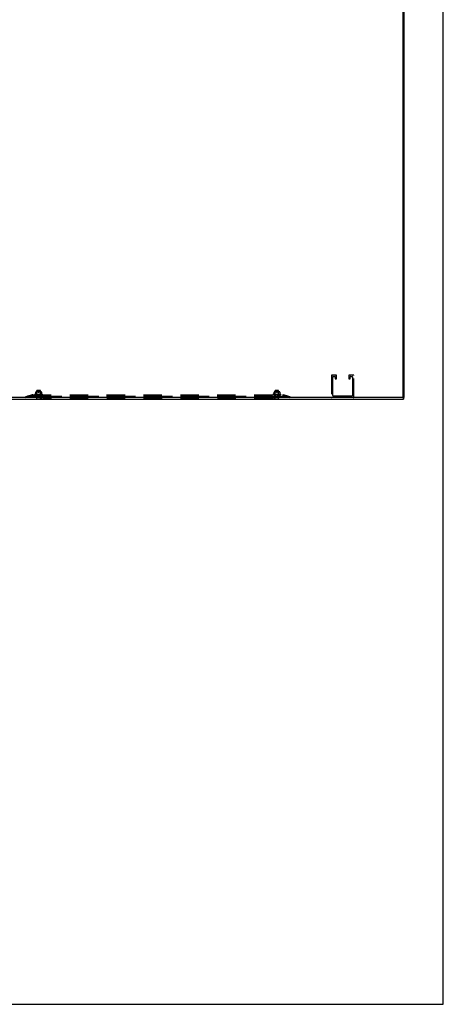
# Model space of a CAD drawing. Header units: inches. Extents: x 0 to 241, y 0 to 156.
# Tile 60 of 70: x 210 to 241, y 0 to 71. Entities that reach past the tile are written whole.
import ezdxf

# ---------------------------------------------------------------- set-up
doc = ezdxf.new("R2010")
doc.units = ezdxf.units.IN
doc.header["$LTSCALE"] = 13.251942
doc.header["$MEASUREMENT"] = 0
doc.linetypes.add('HIDDEN', pattern=[0.2, 0.1, -0.1])
doc.layers.get('0').update_dxf_attribs({"linetype": 'CONTINUOUS'})
doc.layers.add('DEFAULT_2', color=8, linetype='HIDDEN')

msp = doc.modelspace()

# ---------------------------------------------------------------- linework, layer by layer
at = {"color": 7, "linetype": 'Continuous'}
for p, q in [((240.944, 0), (240.944, 155.905)), ((211.692, 43.503), (211.692, 43.507)), ((211.692, 43.503), (212.029, 43.503)), ((212.029, 43.503), (212.029, 43.507)), ((228.817, 43.503), (228.817, 43.507)), ((228.817, 43.503), (229.154, 43.503)), ((229.154, 43.503), (229.154, 43.507)), ((236.971, 43.503), (236.971, 43.507)), ((236.971, 43.503), (237.308, 43.503)), ((237.308, 43.503), (237.308, 43.507)), ((238.036, 43.611), (238.14, 43.611)), ((238.088, 43.611), (238.088, 43.507)), ((0, 0), (240.944, 0))]:
    msp.add_line(p, q, dxfattribs=at)
at = {"color": 3, "linetype": 'Continuous'}
for p, q in [((238.036, 114.254), (238.036, 43.626)), ((238.14, 43.611), (238.14, 114.269)), ((167.326, 43.507), (238.088, 43.507)), ((238.021, 43.611), (167.393, 43.611))]:
    msp.add_line(p, q, dxfattribs=at)
msp.add_arc((238.021, 43.626), 0.015, 270, 360, dxfattribs=at)
at = {"layer": 'DEFAULT_2', "color": 8, "linetype": 'HIDDEN'}
for p, q in [((232.898, 45.19), (232.898, 43.657)), ((233.227, 45.236), (232.944, 45.236)), ((233.002, 43.761), (233.002, 45.109)), ((233.025, 45.132), (233.146, 45.132)), ((233.169, 45.109), (233.169, 44.978)), ((233.192, 44.955), (233.25, 44.955)), ((233.273, 44.978), (233.273, 45.19)), ((234.148, 45.19), (234.148, 44.978)), ((234.171, 44.955), (234.229, 44.955)), ((234.477, 45.236), (234.194, 45.236)), ((234.252, 44.978), (234.252, 45.109)), ((234.275, 45.132), (234.396, 45.132)), ((234.419, 45.109), (234.419, 43.761)), ((234.523, 43.657), (234.523, 45.19)), ((211.652, 43.883), (211.652, 44.012)), ((211.675, 44.001), (211.667, 43.997)), ((211.684, 44.004), (211.675, 44.001)), ((212.04, 44.018), (211.681, 44.018)), ((211.694, 44.006), (211.684, 44.004)), ((211.703, 44.008), (211.694, 44.006)), ((211.713, 44.01), (211.703, 44.008)), ((211.722, 44.011), (211.713, 44.01)), ((211.736, 43.998), (211.716, 44.018)), ((211.731, 44.012), (211.722, 44.011)), ((211.74, 44.012), (211.731, 44.012)), ((211.986, 43.998), (211.736, 43.998)), ((211.736, 43.835), (211.736, 43.998)), ((211.747, 44.128), (211.737, 44.118)), ((211.985, 44.118), (211.737, 44.118)), ((211.737, 43.521), (211.737, 44.118)), ((211.748, 44.012), (211.74, 44.012)), ((211.747, 44.128), (211.975, 44.128)), ((211.756, 44.012), (211.748, 44.012)), ((211.765, 44.012), (211.756, 44.012)), ((211.773, 44.012), (211.765, 44.012)), ((211.782, 44.012), (211.773, 44.012)), ((211.791, 44.011), (211.782, 44.012)), ((211.801, 44.01), (211.791, 44.011)), ((211.81, 44.008), (211.801, 44.01)), ((211.82, 44.006), (211.81, 44.008)), ((211.829, 44.004), (211.819, 44.006)), ((211.846, 43.997), (211.838, 44.001)), ((211.875, 43.997), (211.884, 44.001)), ((211.893, 44.004), (211.884, 44.001)), ((211.902, 44.006), (211.893, 44.004)), ((211.912, 44.008), (211.902, 44.006)), ((211.921, 44.01), (211.911, 44.008)), ((211.93, 44.011), (211.921, 44.01)), ((211.939, 44.012), (211.93, 44.011)), ((211.948, 44.012), (211.939, 44.012)), ((211.957, 44.012), (211.948, 44.012)), ((211.965, 44.012), (211.957, 44.012)), ((211.974, 44.012), (211.965, 44.012)), ((211.982, 44.012), (211.973, 44.012)), ((211.975, 44.128), (211.985, 44.118)), ((211.991, 44.012), (211.982, 44.012)), ((211.985, 43.521), (211.985, 44.118)), ((211.986, 43.998), (212.006, 44.018)), ((211.986, 43.835), (211.986, 43.998)), ((211.999, 44.011), (211.99, 44.012)), ((212.009, 44.01), (211.999, 44.011)), ((212.018, 44.008), (212.009, 44.01)), ((212.028, 44.006), (212.018, 44.008)), ((212.037, 44.004), (212.028, 44.006)), ((212.046, 44.001), (212.037, 44.004)), ((212.046, 44.001), (212.055, 43.997)), ((212.069, 44.012), (212.069, 43.883)), ((228.777, 43.883), (228.777, 44.012)), ((228.778, 43.995), (228.779, 43.994)), ((228.785, 43.994), (228.787, 43.995)), ((228.789, 43.996), (228.787, 43.995)), ((228.789, 43.996), (228.792, 43.997)), ((228.8, 44.001), (228.792, 43.997)), ((228.809, 44.004), (228.8, 44.001)), ((229.165, 44.018), (228.806, 44.018)), ((228.819, 44.006), (228.809, 44.004)), ((228.828, 44.008), (228.819, 44.006)), ((228.838, 44.01), (228.828, 44.008)), ((228.847, 44.011), (228.838, 44.01)), ((228.861, 43.998), (228.841, 44.018)), ((228.856, 44.012), (228.847, 44.011)), ((228.865, 44.012), (228.856, 44.012)), ((228.986, 43.998), (228.861, 43.998)), ((228.861, 43.835), (228.861, 43.998)), ((228.872, 44.128), (228.862, 44.118)), ((229.11, 44.118), (228.862, 44.118)), ((228.862, 43.521), (228.862, 44.118)), ((228.873, 44.012), (228.865, 44.012)), ((228.872, 44.128), (229.1, 44.128)), ((228.881, 44.012), (228.873, 44.012)), ((228.89, 44.012), (228.881, 44.012)), ((228.898, 44.012), (228.89, 44.012)), ((228.907, 44.012), (228.898, 44.012)), ((228.916, 44.011), (228.907, 44.012)), ((228.926, 44.01), (228.916, 44.011)), ((228.935, 44.008), (228.926, 44.01)), ((228.945, 44.006), (228.935, 44.008)), ((228.954, 44.004), (228.944, 44.006)), ((228.971, 43.997), (228.963, 44.001)), ((229.111, 43.998), (228.986, 43.998)), ((229, 43.997), (229.009, 44.001)), ((229.018, 44.004), (229.009, 44.001)), ((229.027, 44.006), (229.018, 44.004)), ((229.037, 44.008), (229.027, 44.006)), ((229.046, 44.01), (229.036, 44.008)), ((229.055, 44.011), (229.046, 44.01)), ((229.064, 44.012), (229.055, 44.011)), ((229.073, 44.012), (229.064, 44.012)), ((229.082, 44.012), (229.073, 44.012)), ((229.09, 44.012), (229.082, 44.012)), ((229.099, 44.012), (229.09, 44.012)), ((229.107, 44.012), (229.098, 44.012)), ((229.1, 44.128), (229.11, 44.118)), ((229.116, 44.012), (229.107, 44.012)), ((229.11, 43.521), (229.11, 44.118)), ((229.111, 43.998), (229.131, 44.018)), ((229.111, 43.835), (229.111, 43.998)), ((229.124, 44.011), (229.115, 44.012)), ((229.134, 44.01), (229.124, 44.011)), ((229.143, 44.008), (229.134, 44.01)), ((229.153, 44.006), (229.143, 44.008)), ((229.162, 44.004), (229.153, 44.006)), ((229.171, 44.001), (229.162, 44.004)), ((229.171, 44.001), (229.18, 43.997)), ((229.191, 43.994), (229.193, 43.994)), ((229.194, 44.012), (229.194, 43.883)), ((210.923, 43.687), (211.404, 43.811)), ((210.923, 43.687), (210.943, 43.611)), ((210.943, 43.611), (211.423, 43.735)), ((211.415, 43.813), (211.056, 43.726)), ((211.415, 43.737), (211.056, 43.65)), ((211.056, 43.726), (211.056, 43.65)), ((211.056, 43.721), (211.075, 43.646)), ((211.404, 43.811), (211.423, 43.735)), ((211.443, 43.818), (211.415, 43.813)), ((211.415, 43.813), (211.415, 43.737)), ((211.443, 43.742), (211.415, 43.737)), ((229.428, 43.687), (211.419, 43.687)), ((229.428, 43.611), (211.419, 43.611)), ((211.443, 43.818), (211.423, 43.811)), ((211.423, 43.811), (211.423, 43.735)), ((211.443, 43.742), (211.423, 43.735)), ((211.443, 43.818), (211.443, 43.738)), ((211.443, 43.816), (229.403, 43.816)), ((211.443, 43.738), (229.403, 43.738)), ((211.58, 43.832), (211.58, 43.832)), ((211.584, 43.82), (211.584, 43.82)), ((211.633, 43.864), (211.59, 43.848)), ((211.72, 43.817), (211.593, 43.819)), ((211.607, 43.819), (211.606, 43.819)), ((211.727, 43.817), (211.607, 43.819)), ((211.609, 43.819), (211.608, 43.819)), ((211.728, 43.817), (211.609, 43.819)), ((211.74, 43.817), (211.63, 43.819)), ((211.63, 43.819), (211.63, 43.819)), ((211.63, 43.819), (211.63, 43.819)), ((211.63, 43.819), (211.635, 43.818)), ((211.74, 43.817), (211.633, 43.819)), ((211.633, 43.819), (211.633, 43.819)), ((211.757, 43.817), (211.661, 43.819)), ((211.661, 43.819), (211.661, 43.819)), ((211.757, 43.817), (211.666, 43.819)), ((211.672, 43.817), (211.68, 43.817)), ((211.68, 43.817), (211.686, 43.816)), ((211.692, 43.521), (212.029, 43.521)), ((211.692, 43.507), (211.692, 43.521)), ((211.777, 43.817), (211.7, 43.819)), ((211.7, 43.819), (211.7, 43.819)), ((211.778, 43.817), (211.705, 43.819)), ((211.717, 43.817), (211.736, 43.835)), ((211.717, 43.817), (211.727, 43.816)), ((211.717, 43.816), (211.717, 43.817)), ((211.717, 43.817), (211.717, 43.817)), ((211.718, 43.816), (211.72, 43.817)), ((211.72, 43.817), (211.72, 43.817)), ((211.72, 43.817), (211.72, 43.817)), ((211.72, 43.816), (211.72, 43.738)), ((211.724, 43.816), (211.727, 43.817)), ((211.728, 43.817), (211.727, 43.817)), ((211.727, 43.817), (211.728, 43.817)), ((211.731, 43.816), (211.728, 43.817)), ((211.735, 43.816), (211.74, 43.817)), ((211.986, 43.835), (211.736, 43.835)), ((211.74, 43.817), (211.74, 43.817)), ((211.74, 43.817), (211.74, 43.817)), ((211.745, 43.816), (211.74, 43.817)), ((211.801, 43.817), (211.745, 43.819)), ((211.745, 43.819), (211.745, 43.819)), ((211.745, 43.819), (211.774, 43.816)), ((211.75, 43.816), (211.757, 43.817)), ((211.802, 43.817), (211.751, 43.819)), ((211.757, 43.817), (211.757, 43.817)), ((211.757, 43.817), (211.757, 43.817)), ((211.763, 43.816), (211.757, 43.817)), ((211.77, 43.816), (211.777, 43.817)), ((211.778, 43.817), (211.777, 43.817)), ((211.777, 43.817), (211.778, 43.817)), ((211.785, 43.816), (211.778, 43.817)), ((211.793, 43.816), (211.801, 43.817)), ((211.827, 43.817), (211.794, 43.819)), ((211.794, 43.819), (211.794, 43.819)), ((211.794, 43.819), (211.824, 43.816)), ((211.828, 43.817), (211.8, 43.819)), ((211.802, 43.817), (211.801, 43.817)), ((211.801, 43.817), (211.801, 43.817)), ((211.809, 43.816), (211.801, 43.817)), ((211.818, 43.816), (211.827, 43.817)), ((211.828, 43.817), (211.827, 43.817)), ((211.827, 43.817), (211.827, 43.817)), ((211.836, 43.816), (211.827, 43.817)), ((211.845, 43.816), (211.854, 43.817)), ((211.863, 43.816), (211.854, 43.817)), ((211.855, 43.817), (211.854, 43.817)), ((211.855, 43.817), (211.855, 43.817)), ((211.855, 43.817), (211.856, 43.817)), ((211.857, 43.816), (211.857, 43.816)), ((211.902, 43.819), (211.872, 43.816)), ((211.89, 43.816), (211.881, 43.817)), ((211.896, 43.819), (211.888, 43.818)), ((211.899, 43.816), (211.907, 43.817)), ((211.947, 43.819), (211.907, 43.817)), ((211.908, 43.817), (211.907, 43.817)), ((211.907, 43.817), (211.908, 43.817)), ((211.953, 43.819), (211.908, 43.817)), ((211.916, 43.816), (211.908, 43.817)), ((211.952, 43.819), (211.923, 43.816)), ((211.925, 43.816), (211.932, 43.817)), ((211.994, 43.819), (211.932, 43.817)), ((211.933, 43.817), (211.932, 43.817)), ((211.932, 43.817), (211.932, 43.817)), ((211.932, 43.817), (211.933, 43.817)), ((212, 43.819), (211.933, 43.817)), ((211.941, 43.816), (211.933, 43.817)), ((211.948, 43.816), (211.955, 43.817)), ((211.952, 43.819), (211.953, 43.819)), ((212.037, 43.819), (211.954, 43.817)), ((211.954, 43.817), (211.955, 43.817)), ((212.042, 43.819), (211.955, 43.817)), ((211.955, 43.817), (211.955, 43.817)), ((211.962, 43.816), (211.955, 43.817)), ((211.968, 43.816), (211.973, 43.817)), ((211.971, 43.816), (211.982, 43.817)), ((212.073, 43.819), (211.973, 43.817)), ((211.974, 43.817), (211.973, 43.817)), ((211.973, 43.817), (211.974, 43.817)), ((212.077, 43.819), (211.974, 43.817)), ((211.98, 43.816), (211.974, 43.817)), ((211.982, 43.817), (211.999, 43.819)), ((211.985, 43.816), (211.988, 43.817)), ((212.005, 43.816), (211.986, 43.835)), ((212.102, 43.819), (211.988, 43.817)), ((212.104, 43.819), (211.988, 43.817)), ((211.988, 43.817), (211.988, 43.817)), ((211.988, 43.817), (211.988, 43.817)), ((211.993, 43.816), (211.988, 43.817)), ((211.996, 43.816), (211.998, 43.817)), ((212.121, 43.819), (211.998, 43.817)), ((212.123, 43.819), (211.998, 43.817)), ((211.998, 43.817), (211.998, 43.817)), ((211.998, 43.817), (211.999, 43.817)), ((211.999, 43.819), (212, 43.819)), ((212.001, 43.816), (211.999, 43.817)), ((212.001, 43.816), (212.001, 43.738)), ((212.132, 43.819), (212.004, 43.817)), ((212.004, 43.817), (212.004, 43.817)), ((212.004, 43.817), (212.004, 43.817)), ((212.004, 43.738), (212.004, 43.678)), ((212.016, 43.816), (212.022, 43.817)), ((212.022, 43.817), (212.03, 43.817)), ((212.029, 43.507), (212.029, 43.521)), ((212.03, 43.817), (212.041, 43.819)), ((212.041, 43.819), (212.042, 43.819)), ((212.064, 43.817), (212.071, 43.818)), ((212.071, 43.818), (212.077, 43.819)), ((212.073, 43.819), (212.073, 43.819)), ((212.077, 43.819), (212.077, 43.819)), ((212.089, 43.864), (212.131, 43.848)), ((212.105, 43.819), (212.104, 43.819)), ((212.142, 43.832), (212.142, 43.832)), ((228.682, 43.518), (212.164, 43.518)), ((212.404, 43.738), (212.404, 43.678)), ((228.442, 43.738), (228.442, 43.678)), ((228.705, 43.832), (228.705, 43.832)), ((228.709, 43.82), (228.709, 43.82)), ((228.758, 43.864), (228.715, 43.848)), ((228.845, 43.817), (228.718, 43.819)), ((228.732, 43.819), (228.731, 43.819)), ((228.852, 43.817), (228.732, 43.819)), ((228.734, 43.819), (228.733, 43.819)), ((228.853, 43.817), (228.734, 43.819)), ((228.865, 43.817), (228.755, 43.819)), ((228.755, 43.819), (228.755, 43.819)), ((228.755, 43.819), (228.755, 43.819)), ((228.755, 43.819), (228.76, 43.818)), ((228.865, 43.817), (228.758, 43.819)), ((228.758, 43.819), (228.758, 43.819)), ((228.882, 43.817), (228.786, 43.819)), ((228.786, 43.819), (228.786, 43.819)), ((228.882, 43.817), (228.791, 43.819)), ((228.797, 43.817), (228.805, 43.817)), ((228.805, 43.817), (228.811, 43.816)), ((228.817, 43.521), (229.154, 43.521)), ((228.817, 43.507), (228.817, 43.521)), ((228.902, 43.817), (228.825, 43.819)), ((228.825, 43.819), (228.825, 43.819)), ((228.825, 43.819), (228.833, 43.818)), ((228.903, 43.817), (228.83, 43.819)), ((228.833, 43.818), (228.842, 43.817)), ((228.842, 43.817), (228.861, 43.835)), ((228.842, 43.817), (228.852, 43.816)), ((228.842, 43.816), (228.842, 43.817)), ((228.842, 43.817), (228.842, 43.817)), ((228.842, 43.738), (228.842, 43.678)), ((228.843, 43.816), (228.845, 43.817)), ((228.845, 43.817), (228.845, 43.817)), ((228.845, 43.817), (228.845, 43.817)), ((228.845, 43.816), (228.845, 43.738)), ((228.849, 43.816), (228.852, 43.817)), ((228.853, 43.817), (228.852, 43.817)), ((228.852, 43.817), (228.853, 43.817)), ((228.856, 43.816), (228.853, 43.817)), ((228.86, 43.816), (228.865, 43.817)), ((229.111, 43.835), (228.861, 43.835)), ((228.865, 43.817), (228.865, 43.817)), ((228.865, 43.817), (228.865, 43.817)), ((228.87, 43.816), (228.865, 43.817)), ((228.926, 43.817), (228.87, 43.819)), ((228.87, 43.819), (228.87, 43.819)), ((228.87, 43.819), (228.899, 43.816)), ((228.875, 43.816), (228.882, 43.817)), ((228.927, 43.817), (228.876, 43.819)), ((228.882, 43.817), (228.882, 43.817)), ((228.882, 43.817), (228.882, 43.817)), ((228.888, 43.816), (228.882, 43.817)), ((228.895, 43.816), (228.902, 43.817)), ((228.903, 43.817), (228.902, 43.817)), ((228.902, 43.817), (228.903, 43.817)), ((228.91, 43.816), (228.903, 43.817)), ((228.918, 43.816), (228.926, 43.817)), ((228.952, 43.817), (228.919, 43.819)), ((228.919, 43.819), (228.919, 43.819)), ((228.919, 43.819), (228.949, 43.816)), ((228.953, 43.817), (228.925, 43.819)), ((228.927, 43.817), (228.926, 43.817)), ((228.926, 43.817), (228.926, 43.817)), ((228.934, 43.816), (228.926, 43.817)), ((228.943, 43.816), (228.952, 43.817)), ((228.953, 43.817), (228.952, 43.817)), ((228.952, 43.817), (228.952, 43.817)), ((228.961, 43.816), (228.952, 43.817)), ((228.97, 43.816), (228.979, 43.817)), ((228.988, 43.816), (228.979, 43.817)), ((228.98, 43.817), (228.979, 43.817)), ((228.98, 43.817), (228.98, 43.817)), ((228.98, 43.817), (228.981, 43.817)), ((228.982, 43.816), (228.982, 43.816)), ((229.027, 43.819), (228.997, 43.816)), ((229.015, 43.816), (229.006, 43.817)), ((229.021, 43.819), (229.013, 43.818)), ((229.024, 43.816), (229.032, 43.817)), ((229.072, 43.819), (229.032, 43.817)), ((229.033, 43.817), (229.032, 43.817)), ((229.032, 43.817), (229.033, 43.817)), ((229.078, 43.819), (229.033, 43.817)), ((229.041, 43.816), (229.033, 43.817)), ((229.077, 43.819), (229.048, 43.816)), ((229.05, 43.816), (229.057, 43.817)), ((229.119, 43.819), (229.057, 43.817)), ((229.058, 43.817), (229.057, 43.817)), ((229.057, 43.817), (229.057, 43.817)), ((229.057, 43.817), (229.058, 43.817)), ((229.125, 43.819), (229.058, 43.817)), ((229.066, 43.816), (229.058, 43.817)), ((229.073, 43.816), (229.08, 43.817)), ((229.077, 43.819), (229.078, 43.819)), ((229.162, 43.819), (229.079, 43.817)), ((229.079, 43.817), (229.08, 43.817)), ((229.167, 43.819), (229.08, 43.817)), ((229.08, 43.817), (229.08, 43.817)), ((229.087, 43.816), (229.08, 43.817)), ((229.093, 43.816), (229.098, 43.817)), ((229.096, 43.816), (229.107, 43.817)), ((229.198, 43.819), (229.098, 43.817)), ((229.099, 43.817), (229.098, 43.817)), ((229.098, 43.817), (229.099, 43.817)), ((229.202, 43.819), (229.099, 43.817)), ((229.105, 43.816), (229.099, 43.817)), ((229.107, 43.817), (229.124, 43.819)), ((229.11, 43.816), (229.113, 43.817)), ((229.13, 43.816), (229.111, 43.835)), ((229.227, 43.819), (229.113, 43.817)), ((229.229, 43.819), (229.113, 43.817)), ((229.113, 43.817), (229.113, 43.817)), ((229.113, 43.817), (229.113, 43.817)), ((229.118, 43.816), (229.113, 43.817)), ((229.121, 43.816), (229.123, 43.817)), ((229.246, 43.819), (229.123, 43.817)), ((229.248, 43.819), (229.123, 43.817)), ((229.123, 43.817), (229.123, 43.817)), ((229.123, 43.817), (229.124, 43.817)), ((229.124, 43.819), (229.125, 43.819)), ((229.126, 43.816), (229.124, 43.817)), ((229.126, 43.816), (229.126, 43.738)), ((229.257, 43.819), (229.129, 43.817)), ((229.129, 43.817), (229.129, 43.817)), ((229.129, 43.817), (229.129, 43.817)), ((229.141, 43.816), (229.147, 43.817)), ((229.147, 43.817), (229.155, 43.817)), ((229.154, 43.507), (229.154, 43.521)), ((229.155, 43.817), (229.166, 43.819)), ((229.166, 43.819), (229.167, 43.819)), ((229.189, 43.817), (229.196, 43.818)), ((229.196, 43.818), (229.202, 43.819)), ((229.198, 43.819), (229.198, 43.819)), ((229.202, 43.819), (229.202, 43.819)), ((229.214, 43.864), (229.256, 43.848)), ((229.23, 43.819), (229.229, 43.819)), ((229.267, 43.832), (229.267, 43.832)), ((229.431, 43.813), (229.403, 43.818)), ((229.423, 43.811), (229.403, 43.818)), ((229.403, 43.818), (229.403, 43.738)), ((229.431, 43.737), (229.403, 43.742)), ((229.423, 43.735), (229.403, 43.742)), ((229.423, 43.811), (229.423, 43.735)), ((229.443, 43.811), (229.423, 43.735)), ((229.423, 43.735), (229.904, 43.611)), ((229.791, 43.726), (229.431, 43.813)), ((229.431, 43.813), (229.431, 43.737)), ((229.791, 43.65), (229.431, 43.737)), ((229.443, 43.811), (229.923, 43.687)), ((229.791, 43.721), (229.771, 43.646)), ((229.791, 43.726), (229.791, 43.65)), ((229.923, 43.687), (229.904, 43.611)), ((234.373, 43.715), (233.048, 43.715))]:
    msp.add_line(p, q, dxfattribs=at)
for points in [[(211.652, 43.891), (211.652, 43.887), (211.651, 43.884), (211.65, 43.88), (211.649, 43.877), (211.647, 43.874), (211.644, 43.871), (211.641, 43.868), (211.638, 43.866), (211.635, 43.864), (211.633, 43.864)], [(211.667, 43.997), (211.664, 43.996), (211.662, 43.995), (211.66, 43.994), (211.658, 43.994), (211.656, 43.994), (211.655, 43.994), (211.654, 43.994), (211.653, 43.995), (211.653, 43.996), (211.652, 43.997)], [(211.829, 44.004), (211.838, 44.001), (211.846, 43.997)], [(211.851, 43.995), (211.849, 43.996), (211.848, 43.996), (211.846, 43.997)], [(211.846, 43.997), (211.849, 43.996), (211.851, 43.995), (211.853, 43.994), (211.856, 43.994), (211.858, 43.994), (211.861, 43.994)], [(211.861, 43.994), (211.859, 43.994), (211.857, 43.994), (211.855, 43.994), (211.853, 43.995)], [(211.861, 43.994), (211.863, 43.994), (211.866, 43.994), (211.868, 43.994), (211.871, 43.995), (211.873, 43.996), (211.875, 43.997)], [(211.868, 43.995), (211.867, 43.994), (211.865, 43.994), (211.864, 43.994), (211.862, 43.994), (211.861, 43.994)], [(211.875, 43.997), (211.874, 43.996), (211.873, 43.996), (211.871, 43.995), (211.87, 43.995)], [(212.069, 43.997), (212.069, 43.996), (212.068, 43.995), (212.068, 43.994), (212.066, 43.994), (212.065, 43.994), (212.064, 43.994), (212.062, 43.994), (212.06, 43.995), (212.057, 43.996), (212.055, 43.997)], [(212.088, 43.864), (212.086, 43.864), (212.083, 43.866), (212.08, 43.868), (212.077, 43.871), (212.075, 43.874), (212.073, 43.877), (212.071, 43.88), (212.07, 43.884), (212.069, 43.887), (212.069, 43.891)], [(228.777, 43.891), (228.777, 43.887), (228.776, 43.884), (228.775, 43.88), (228.774, 43.877), (228.772, 43.874), (228.769, 43.871), (228.766, 43.868), (228.763, 43.866), (228.76, 43.864), (228.758, 43.864)], [(228.785, 43.994), (228.783, 43.994), (228.781, 43.994), (228.78, 43.994), (228.779, 43.994), (228.778, 43.995), (228.778, 43.996), (228.777, 43.997)], [(228.954, 44.004), (228.963, 44.001), (228.971, 43.997)], [(228.976, 43.995), (228.974, 43.996), (228.973, 43.996), (228.971, 43.997)], [(228.971, 43.997), (228.974, 43.996), (228.976, 43.995), (228.978, 43.994), (228.981, 43.994), (228.983, 43.994), (228.986, 43.994)], [(228.986, 43.994), (228.984, 43.994), (228.982, 43.994), (228.98, 43.994), (228.978, 43.995)], [(228.986, 43.994), (228.988, 43.994), (228.991, 43.994), (228.993, 43.994), (228.996, 43.995), (228.998, 43.996), (229, 43.997)], [(228.993, 43.995), (228.992, 43.994), (228.99, 43.994), (228.989, 43.994), (228.987, 43.994), (228.986, 43.994)], [(229, 43.997), (228.999, 43.996), (228.998, 43.996), (228.996, 43.995), (228.995, 43.995)], [(229.191, 43.994), (229.19, 43.994), (229.189, 43.994), (229.187, 43.994), (229.185, 43.995), (229.182, 43.996), (229.18, 43.997)], [(229.194, 43.997), (229.194, 43.996), (229.193, 43.995), (229.193, 43.994)], [(229.213, 43.864), (229.211, 43.864), (229.208, 43.866), (229.205, 43.868), (229.202, 43.871), (229.2, 43.874), (229.198, 43.877), (229.196, 43.88), (229.195, 43.884), (229.194, 43.887), (229.194, 43.891)], [(211.419, 43.687), (211.4, 43.687), (211.382, 43.687), (211.363, 43.688), (211.345, 43.688), (211.327, 43.689), (211.309, 43.69), (211.291, 43.691), (211.273, 43.692), (211.256, 43.694), (211.238, 43.695), (211.221, 43.697), (211.204, 43.699), (211.188, 43.701), (211.171, 43.703), (211.156, 43.706), (211.14, 43.708), (211.125, 43.711), (211.11, 43.714), (211.096, 43.717), (211.082, 43.72), (211.069, 43.723), (211.056, 43.726)], [(211.419, 43.611), (211.4, 43.612), (211.382, 43.612), (211.363, 43.612), (211.345, 43.613), (211.327, 43.614), (211.309, 43.614), (211.291, 43.616), (211.273, 43.617), (211.256, 43.618), (211.238, 43.62), (211.221, 43.622), (211.204, 43.624), (211.188, 43.626), (211.171, 43.628), (211.156, 43.63), (211.14, 43.633), (211.125, 43.635), (211.11, 43.638), (211.096, 43.641), (211.082, 43.644), (211.069, 43.647), (211.056, 43.65)], [(211.443, 43.816), (211.44, 43.816), (211.437, 43.815), (211.433, 43.815), (211.43, 43.814), (211.427, 43.812), (211.423, 43.811)], [(211.443, 43.738), (211.44, 43.738), (211.437, 43.738), (211.433, 43.737), (211.43, 43.737), (211.427, 43.736), (211.423, 43.735)], [(211.717, 43.817), (211.588, 43.819), (211.588, 43.819), (211.587, 43.819), (211.587, 43.819), (211.587, 43.819), (211.586, 43.819), (211.586, 43.819), (211.586, 43.819), (211.585, 43.819), (211.585, 43.819), (211.585, 43.82), (211.585, 43.82), (211.584, 43.82), (211.584, 43.82), (211.584, 43.82), (211.584, 43.82), (211.584, 43.82)], [(211.584, 43.82), (211.584, 43.82), (211.585, 43.82), (211.585, 43.82), (211.585, 43.819), (211.585, 43.819), (211.585, 43.819), (211.586, 43.819), (211.586, 43.819), (211.586, 43.819), (211.586, 43.818), (211.586, 43.818), (211.587, 43.818), (211.587, 43.818), (211.587, 43.818), (211.588, 43.818), (211.588, 43.817), (211.588, 43.817), (211.588, 43.817), (211.589, 43.817), (211.589, 43.817), (211.589, 43.816), (211.59, 43.816), (211.59, 43.816), (211.59, 43.816), (211.591, 43.816)], [(211.584, 43.82), (211.585, 43.82), (211.586, 43.819), (211.587, 43.818), (211.588, 43.817), (211.589, 43.817), (211.591, 43.816), (211.592, 43.816)], [(211.584, 43.82), (211.584, 43.82), (211.584, 43.82)], [(211.593, 43.819), (211.592, 43.819), (211.591, 43.819), (211.591, 43.819), (211.591, 43.819)], [(211.591, 43.819), (211.592, 43.819), (211.594, 43.818), (211.595, 43.818), (211.597, 43.817), (211.599, 43.817), (211.601, 43.816), (211.603, 43.816)], [(211.594, 43.819), (211.593, 43.819), (211.593, 43.819), (211.592, 43.819), (211.592, 43.819), (211.592, 43.819), (211.592, 43.819)], [(211.592, 43.819), (211.592, 43.819), (211.592, 43.819), (211.592, 43.819), (211.592, 43.819), (211.593, 43.818)], [(211.593, 43.818), (211.593, 43.818), (211.594, 43.818), (211.594, 43.817), (211.595, 43.817), (211.596, 43.817), (211.596, 43.816), (211.597, 43.816), (211.598, 43.816)], [(211.606, 43.819), (211.608, 43.818), (211.61, 43.818), (211.612, 43.817), (211.615, 43.817), (211.618, 43.817), (211.62, 43.816), (211.622, 43.816)], [(211.608, 43.819), (211.608, 43.819), (211.608, 43.819), (211.608, 43.819), (211.608, 43.819), (211.609, 43.818), (211.609, 43.818), (211.61, 43.818)], [(211.61, 43.818), (211.611, 43.817), (211.611, 43.817), (211.612, 43.817), (211.613, 43.816), (211.613, 43.816), (211.614, 43.816)], [(211.633, 43.819), (211.633, 43.819), (211.633, 43.819), (211.634, 43.818), (211.634, 43.818), (211.635, 43.818), (211.635, 43.818), (211.636, 43.817), (211.637, 43.817), (211.637, 43.817), (211.638, 43.816), (211.639, 43.816), (211.639, 43.816)], [(211.635, 43.818), (211.638, 43.817), (211.641, 43.817), (211.645, 43.817), (211.648, 43.816), (211.65, 43.816)], [(211.661, 43.819), (211.664, 43.818), (211.672, 43.817)], [(211.666, 43.819), (211.666, 43.819), (211.666, 43.819), (211.666, 43.818), (211.667, 43.818), (211.667, 43.818), (211.668, 43.818), (211.669, 43.818), (211.67, 43.817)], [(211.67, 43.817), (211.671, 43.816), (211.672, 43.816), (211.672, 43.816)], [(211.7, 43.819), (211.704, 43.818), (211.717, 43.817)], [(211.705, 43.819), (211.706, 43.819), (211.706, 43.818), (211.707, 43.818), (211.707, 43.818), (211.708, 43.818), (211.709, 43.817)], [(211.709, 43.817), (211.71, 43.817), (211.711, 43.816), (211.712, 43.816), (211.712, 43.816)], [(211.717, 43.816), (211.717, 43.816), (211.717, 43.816), (211.717, 43.817), (211.717, 43.817)], [(211.719, 43.816), (211.719, 43.816), (211.719, 43.816), (211.719, 43.817), (211.72, 43.817), (211.72, 43.817), (211.72, 43.817)], [(211.721, 43.816), (211.721, 43.816), (211.72, 43.816), (211.72, 43.817), (211.72, 43.817)], [(211.72, 43.816), (211.72, 43.816), (211.72, 43.816), (211.72, 43.817), (211.72, 43.817), (211.72, 43.817)], [(211.726, 43.816), (211.726, 43.816), (211.726, 43.816), (211.727, 43.817), (211.727, 43.817), (211.727, 43.817), (211.727, 43.817)], [(211.728, 43.816), (211.728, 43.816), (211.728, 43.816), (211.728, 43.817), (211.728, 43.817), (211.728, 43.817)], [(211.738, 43.816), (211.738, 43.816), (211.739, 43.816), (211.739, 43.817), (211.74, 43.817), (211.74, 43.817), (211.74, 43.817)], [(211.741, 43.816), (211.741, 43.816), (211.741, 43.816), (211.741, 43.817), (211.741, 43.817), (211.74, 43.817)], [(211.751, 43.819), (211.751, 43.819), (211.751, 43.819), (211.752, 43.818), (211.753, 43.818), (211.753, 43.818), (211.754, 43.818), (211.755, 43.817)], [(211.754, 43.816), (211.755, 43.816), (211.755, 43.816), (211.756, 43.817), (211.756, 43.817), (211.757, 43.817), (211.757, 43.817)], [(211.755, 43.817), (211.756, 43.817), (211.757, 43.816), (211.757, 43.816)], [(211.759, 43.816), (211.758, 43.816), (211.758, 43.816), (211.758, 43.817), (211.758, 43.817), (211.757, 43.817)], [(211.774, 43.816), (211.775, 43.816), (211.776, 43.816), (211.776, 43.817), (211.777, 43.817), (211.777, 43.817), (211.777, 43.817)], [(211.78, 43.816), (211.78, 43.816), (211.779, 43.816), (211.779, 43.817), (211.778, 43.817), (211.778, 43.817)], [(211.798, 43.816), (211.798, 43.816), (211.799, 43.816), (211.8, 43.817), (211.8, 43.817), (211.801, 43.817), (211.801, 43.817)], [(211.8, 43.819), (211.8, 43.819), (211.801, 43.818), (211.801, 43.818), (211.802, 43.818), (211.803, 43.818), (211.803, 43.818), (211.804, 43.817), (211.804, 43.817), (211.805, 43.816)], [(211.804, 43.816), (211.803, 43.816), (211.803, 43.816), (211.803, 43.817), (211.802, 43.817), (211.802, 43.817)], [(211.805, 43.816), (211.806, 43.816), (211.806, 43.816)], [(211.824, 43.816), (211.824, 43.816), (211.825, 43.816), (211.825, 43.817), (211.826, 43.817), (211.827, 43.817), (211.827, 43.817)], [(211.83, 43.816), (211.83, 43.816), (211.829, 43.816), (211.828, 43.817), (211.828, 43.817), (211.828, 43.817)], [(211.854, 43.818), (211.854, 43.818), (211.854, 43.818), (211.853, 43.818), (211.853, 43.818), (211.852, 43.818), (211.852, 43.819), (211.851, 43.819), (211.85, 43.819)], [(211.851, 43.816), (211.851, 43.816), (211.852, 43.816), (211.852, 43.817), (211.853, 43.817), (211.854, 43.817), (211.854, 43.817)], [(211.854, 43.818), (211.855, 43.817), (211.855, 43.817), (211.855, 43.817), (211.855, 43.817), (211.855, 43.817), (211.855, 43.817), (211.855, 43.817), (211.855, 43.817), (211.855, 43.817), (211.855, 43.817), (211.855, 43.817)], [(211.857, 43.816), (211.857, 43.816), (211.856, 43.816), (211.856, 43.817), (211.855, 43.817), (211.854, 43.817), (211.854, 43.817)], [(211.857, 43.816), (211.856, 43.816), (211.856, 43.817), (211.856, 43.817), (211.855, 43.817), (211.855, 43.817), (211.854, 43.817)], [(211.856, 43.817), (211.856, 43.817), (211.856, 43.816), (211.856, 43.816), (211.856, 43.816), (211.856, 43.816), (211.856, 43.816), (211.856, 43.816)], [(211.878, 43.816), (211.879, 43.816), (211.879, 43.816), (211.88, 43.817), (211.88, 43.817)], [(211.888, 43.818), (211.882, 43.817), (211.88, 43.817)], [(211.88, 43.817), (211.881, 43.817), (211.881, 43.817)], [(211.885, 43.816), (211.884, 43.816), (211.883, 43.816), (211.883, 43.817), (211.882, 43.817), (211.882, 43.817), (211.881, 43.817)], [(211.89, 43.816), (211.89, 43.816), (211.891, 43.816), (211.891, 43.817), (211.892, 43.817), (211.892, 43.817), (211.892, 43.817), (211.893, 43.818), (211.893, 43.818), (211.894, 43.818), (211.895, 43.818), (211.895, 43.818), (211.896, 43.819)], [(211.905, 43.816), (211.905, 43.816), (211.906, 43.816), (211.906, 43.817), (211.907, 43.817), (211.907, 43.817)], [(211.911, 43.816), (211.91, 43.816), (211.91, 43.816), (211.909, 43.817), (211.909, 43.817), (211.908, 43.817), (211.908, 43.817)], [(211.93, 43.816), (211.93, 43.816), (211.931, 43.816), (211.931, 43.817), (211.932, 43.817), (211.932, 43.817), (211.932, 43.817)], [(211.936, 43.816), (211.935, 43.816), (211.935, 43.816), (211.934, 43.817), (211.933, 43.817), (211.933, 43.817), (211.933, 43.817)], [(211.94, 43.816), (211.94, 43.816), (211.941, 43.816), (211.941, 43.817), (211.942, 43.817), (211.943, 43.817), (211.943, 43.818), (211.944, 43.818), (211.945, 43.818), (211.945, 43.818), (211.946, 43.819), (211.947, 43.819)], [(211.953, 43.816), (211.953, 43.816), (211.953, 43.816), (211.954, 43.817), (211.954, 43.817), (211.954, 43.817)], [(211.958, 43.816), (211.957, 43.816), (211.957, 43.816), (211.956, 43.817), (211.955, 43.817), (211.955, 43.817), (211.955, 43.817)], [(211.972, 43.816), (211.972, 43.816), (211.972, 43.816), (211.973, 43.817), (211.973, 43.817), (211.973, 43.817)], [(211.976, 43.816), (211.976, 43.816), (211.975, 43.816), (211.975, 43.817), (211.974, 43.817), (211.974, 43.817), (211.974, 43.817)], [(211.987, 43.816), (211.987, 43.816), (211.988, 43.816), (211.988, 43.817), (211.988, 43.817), (211.988, 43.817)], [(211.987, 43.816), (211.988, 43.816), (211.989, 43.817)], [(211.99, 43.816), (211.99, 43.816), (211.99, 43.816), (211.989, 43.817), (211.989, 43.817), (211.988, 43.817), (211.988, 43.817)], [(211.989, 43.817), (211.99, 43.817), (211.991, 43.818), (211.992, 43.818), (211.992, 43.818), (211.993, 43.818), (211.994, 43.819), (211.994, 43.819), (211.994, 43.819)], [(212, 43.816), (212, 43.816), (211.999, 43.816), (211.999, 43.817), (211.999, 43.817), (211.999, 43.817), (211.998, 43.817)], [(211.998, 43.816), (211.998, 43.816), (211.998, 43.816), (211.998, 43.817), (211.998, 43.817), (211.998, 43.817)], [(212.003, 43.816), (212.003, 43.816), (212.003, 43.816), (212.004, 43.817), (212.004, 43.817)], [(212.005, 43.816), (212.005, 43.816), (212.004, 43.816), (212.004, 43.817), (212.004, 43.817)], [(212.005, 43.816), (212.004, 43.816), (212.004, 43.816), (212.004, 43.817), (212.004, 43.817), (212.004, 43.817), (212.004, 43.817)], [(212.004, 43.816), (212.004, 43.816), (212.004, 43.816), (212.004, 43.817), (212.004, 43.817), (212.004, 43.817), (212.004, 43.817)], [(212.03, 43.816), (212.03, 43.816), (212.031, 43.816), (212.032, 43.817), (212.033, 43.817)], [(212.033, 43.817), (212.034, 43.818), (212.035, 43.818), (212.035, 43.818), (212.036, 43.818), (212.036, 43.819), (212.037, 43.819), (212.037, 43.819)], [(212.055, 43.816), (212.057, 43.816), (212.064, 43.817)], [(212.067, 43.816), (212.067, 43.816), (212.068, 43.817), (212.069, 43.817), (212.07, 43.817), (212.07, 43.818), (212.071, 43.818), (212.072, 43.818), (212.072, 43.818), (212.073, 43.818), (212.073, 43.819)], [(212.087, 43.816), (212.089, 43.816), (212.091, 43.817), (212.094, 43.817), (212.097, 43.817), (212.1, 43.818), (212.103, 43.818), (212.105, 43.819)], [(212.096, 43.816), (212.096, 43.816), (212.097, 43.816), (212.098, 43.817), (212.099, 43.817), (212.099, 43.817), (212.101, 43.818)], [(212.101, 43.818), (212.101, 43.818), (212.102, 43.818), (212.102, 43.819), (212.102, 43.819)], [(212.102, 43.819), (212.102, 43.819), (212.102, 43.819), (212.102, 43.819), (212.102, 43.819), (212.102, 43.819)], [(212.11, 43.816), (212.112, 43.816), (212.114, 43.817), (212.117, 43.817), (212.119, 43.817), (212.121, 43.818), (212.123, 43.818), (212.124, 43.819)], [(212.117, 43.816), (212.117, 43.816), (212.118, 43.816), (212.118, 43.817), (212.119, 43.817), (212.12, 43.817), (212.12, 43.817), (212.121, 43.818), (212.121, 43.818), (212.122, 43.818)], [(212.123, 43.819), (212.123, 43.819), (212.123, 43.819), (212.123, 43.819), (212.123, 43.819), (212.122, 43.819), (212.122, 43.819), (212.122, 43.819), (212.121, 43.819)], [(212.122, 43.818), (212.122, 43.819), (212.123, 43.819)], [(212.124, 43.819), (212.124, 43.819), (212.124, 43.819), (212.123, 43.819)], [(212.125, 43.816), (212.127, 43.816), (212.129, 43.817), (212.13, 43.817), (212.132, 43.818), (212.133, 43.818), (212.134, 43.819), (212.135, 43.819)], [(212.129, 43.816), (212.129, 43.816), (212.129, 43.816), (212.13, 43.817), (212.131, 43.817), (212.131, 43.817), (212.132, 43.817), (212.132, 43.818), (212.133, 43.818), (212.133, 43.818), (212.134, 43.819), (212.134, 43.819), (212.135, 43.819)], [(212.131, 43.816), (212.132, 43.816), (212.133, 43.817), (212.133, 43.817)], [(212.135, 43.819), (212.135, 43.819), (212.135, 43.819), (212.135, 43.819), (212.135, 43.819), (212.134, 43.819), (212.134, 43.819), (212.133, 43.819), (212.133, 43.819), (212.132, 43.819), (212.132, 43.819)], [(212.135, 43.819), (212.135, 43.819), (212.134, 43.819), (212.134, 43.819), (212.133, 43.819), (212.132, 43.819)], [(228.842, 43.817), (228.713, 43.819), (228.713, 43.819), (228.712, 43.819), (228.712, 43.819), (228.712, 43.819), (228.711, 43.819), (228.711, 43.819), (228.711, 43.819), (228.71, 43.819), (228.71, 43.819), (228.71, 43.82), (228.71, 43.82), (228.709, 43.82), (228.709, 43.82), (228.709, 43.82), (228.709, 43.82), (228.709, 43.82)], [(228.709, 43.82), (228.709, 43.82), (228.71, 43.82), (228.71, 43.82), (228.71, 43.819), (228.71, 43.819), (228.71, 43.819), (228.711, 43.819), (228.711, 43.819), (228.711, 43.819), (228.711, 43.818), (228.711, 43.818), (228.712, 43.818), (228.712, 43.818), (228.712, 43.818), (228.713, 43.818), (228.713, 43.817), (228.713, 43.817), (228.713, 43.817), (228.714, 43.817), (228.714, 43.817), (228.714, 43.816), (228.715, 43.816), (228.715, 43.816), (228.715, 43.816), (228.716, 43.816)], [(228.709, 43.82), (228.71, 43.82), (228.711, 43.819), (228.712, 43.818), (228.713, 43.817), (228.714, 43.817), (228.716, 43.816), (228.717, 43.816)], [(228.709, 43.82), (228.709, 43.82), (228.709, 43.82)], [(228.718, 43.819), (228.717, 43.819), (228.716, 43.819), (228.716, 43.819), (228.716, 43.819)], [(228.716, 43.819), (228.717, 43.819), (228.719, 43.818), (228.72, 43.818), (228.722, 43.817), (228.724, 43.817), (228.726, 43.816), (228.728, 43.816)], [(228.719, 43.819), (228.718, 43.819), (228.718, 43.819), (228.717, 43.819), (228.717, 43.819), (228.717, 43.819), (228.717, 43.819)], [(228.717, 43.819), (228.717, 43.819), (228.717, 43.819), (228.717, 43.819), (228.717, 43.819), (228.718, 43.818)], [(228.718, 43.818), (228.718, 43.818), (228.719, 43.818), (228.719, 43.817), (228.72, 43.817), (228.721, 43.817), (228.721, 43.816), (228.722, 43.816), (228.723, 43.816)], [(228.731, 43.819), (228.733, 43.818), (228.735, 43.818), (228.737, 43.817), (228.74, 43.817), (228.743, 43.817), (228.745, 43.816), (228.747, 43.816)], [(228.733, 43.819), (228.733, 43.819), (228.733, 43.819), (228.733, 43.819), (228.733, 43.819), (228.734, 43.818), (228.734, 43.818), (228.735, 43.818)], [(228.735, 43.818), (228.736, 43.817), (228.736, 43.817), (228.737, 43.817), (228.738, 43.816), (228.738, 43.816), (228.739, 43.816)], [(228.758, 43.819), (228.758, 43.819), (228.758, 43.819), (228.759, 43.818), (228.759, 43.818), (228.76, 43.818), (228.76, 43.818), (228.761, 43.817), (228.762, 43.817), (228.762, 43.817), (228.763, 43.816), (228.764, 43.816), (228.764, 43.816)], [(228.76, 43.818), (228.763, 43.817), (228.766, 43.817), (228.77, 43.817), (228.773, 43.816), (228.775, 43.816)], [(228.786, 43.819), (228.789, 43.818), (228.797, 43.817)], [(228.791, 43.819), (228.791, 43.819), (228.791, 43.819), (228.791, 43.818), (228.792, 43.818), (228.792, 43.818), (228.793, 43.818), (228.794, 43.818), (228.795, 43.817)], [(228.795, 43.817), (228.796, 43.816), (228.797, 43.816), (228.797, 43.816)], [(228.83, 43.819), (228.831, 43.819), (228.831, 43.818), (228.832, 43.818), (228.832, 43.818), (228.833, 43.818), (228.834, 43.817)], [(228.834, 43.817), (228.835, 43.817), (228.836, 43.816), (228.837, 43.816), (228.837, 43.816)], [(228.842, 43.816), (228.842, 43.816), (228.842, 43.816), (228.842, 43.817), (228.842, 43.817)], [(228.844, 43.816), (228.844, 43.816), (228.844, 43.816), (228.844, 43.817), (228.845, 43.817), (228.845, 43.817), (228.845, 43.817)], [(228.846, 43.816), (228.846, 43.816), (228.845, 43.816), (228.845, 43.817), (228.845, 43.817)], [(228.845, 43.816), (228.845, 43.816), (228.845, 43.816), (228.845, 43.817), (228.845, 43.817), (228.845, 43.817)], [(228.851, 43.816), (228.851, 43.816), (228.851, 43.816), (228.852, 43.817), (228.852, 43.817), (228.852, 43.817), (228.852, 43.817)], [(228.853, 43.816), (228.853, 43.816), (228.853, 43.816), (228.853, 43.817), (228.853, 43.817), (228.853, 43.817)], [(228.863, 43.816), (228.863, 43.816), (228.864, 43.816), (228.864, 43.817), (228.865, 43.817), (228.865, 43.817), (228.865, 43.817)], [(228.866, 43.816), (228.866, 43.816), (228.866, 43.816), (228.866, 43.817), (228.866, 43.817), (228.865, 43.817)], [(228.876, 43.819), (228.876, 43.819), (228.876, 43.819), (228.877, 43.818), (228.878, 43.818), (228.878, 43.818), (228.879, 43.818), (228.88, 43.817)], [(228.879, 43.816), (228.88, 43.816), (228.88, 43.816), (228.881, 43.817), (228.881, 43.817), (228.882, 43.817), (228.882, 43.817)], [(228.88, 43.817), (228.881, 43.817), (228.882, 43.816), (228.882, 43.816)], [(228.884, 43.816), (228.883, 43.816), (228.883, 43.816), (228.883, 43.817), (228.883, 43.817), (228.882, 43.817)], [(228.899, 43.816), (228.9, 43.816), (228.901, 43.816), (228.901, 43.817), (228.902, 43.817), (228.902, 43.817), (228.902, 43.817)], [(228.905, 43.816), (228.905, 43.816), (228.904, 43.816), (228.904, 43.817), (228.903, 43.817), (228.903, 43.817)], [(228.923, 43.816), (228.923, 43.816), (228.924, 43.816), (228.925, 43.817), (228.925, 43.817), (228.926, 43.817), (228.926, 43.817)], [(228.925, 43.819), (228.925, 43.819), (228.926, 43.818), (228.926, 43.818), (228.927, 43.818), (228.928, 43.818), (228.928, 43.818), (228.929, 43.817), (228.929, 43.817), (228.93, 43.816)], [(228.929, 43.816), (228.928, 43.816), (228.928, 43.816), (228.928, 43.817), (228.927, 43.817), (228.927, 43.817)], [(228.93, 43.816), (228.931, 43.816), (228.931, 43.816)], [(228.949, 43.816), (228.949, 43.816), (228.95, 43.816), (228.95, 43.817), (228.951, 43.817), (228.952, 43.817), (228.952, 43.817)], [(228.955, 43.816), (228.955, 43.816), (228.954, 43.816), (228.953, 43.817), (228.953, 43.817), (228.953, 43.817)], [(228.979, 43.818), (228.979, 43.818), (228.979, 43.818), (228.978, 43.818), (228.978, 43.818), (228.977, 43.818), (228.977, 43.819), (228.976, 43.819), (228.975, 43.819)], [(228.976, 43.816), (228.976, 43.816), (228.977, 43.816), (228.977, 43.817), (228.978, 43.817), (228.979, 43.817), (228.979, 43.817)], [(228.979, 43.818), (228.98, 43.817), (228.98, 43.817), (228.98, 43.817), (228.98, 43.817), (228.98, 43.817), (228.98, 43.817), (228.98, 43.817), (228.98, 43.817), (228.98, 43.817), (228.98, 43.817), (228.98, 43.817)], [(228.982, 43.816), (228.982, 43.816), (228.981, 43.816), (228.981, 43.817), (228.98, 43.817), (228.979, 43.817), (228.979, 43.817)], [(228.982, 43.816), (228.981, 43.816), (228.981, 43.817), (228.981, 43.817), (228.98, 43.817), (228.98, 43.817), (228.979, 43.817)], [(228.981, 43.817), (228.981, 43.817), (228.981, 43.816), (228.981, 43.816), (228.981, 43.816), (228.981, 43.816), (228.981, 43.816), (228.981, 43.816)], [(229.003, 43.816), (229.004, 43.816), (229.004, 43.816), (229.005, 43.817), (229.005, 43.817)], [(229.013, 43.818), (229.007, 43.817), (229.005, 43.817)], [(229.005, 43.817), (229.006, 43.817), (229.006, 43.817)], [(229.01, 43.816), (229.009, 43.816), (229.008, 43.816), (229.008, 43.817), (229.007, 43.817), (229.007, 43.817), (229.006, 43.817)], [(229.015, 43.816), (229.015, 43.816), (229.016, 43.816), (229.016, 43.817), (229.017, 43.817), (229.017, 43.817), (229.017, 43.817), (229.018, 43.818), (229.018, 43.818), (229.019, 43.818), (229.02, 43.818), (229.02, 43.818), (229.021, 43.819)], [(229.03, 43.816), (229.03, 43.816), (229.031, 43.816), (229.031, 43.817), (229.032, 43.817), (229.032, 43.817)], [(229.036, 43.816), (229.035, 43.816), (229.035, 43.816), (229.034, 43.817), (229.034, 43.817), (229.033, 43.817), (229.033, 43.817)], [(229.055, 43.816), (229.055, 43.816), (229.056, 43.816), (229.056, 43.817), (229.057, 43.817), (229.057, 43.817), (229.057, 43.817)], [(229.061, 43.816), (229.06, 43.816), (229.06, 43.816), (229.059, 43.817), (229.058, 43.817), (229.058, 43.817), (229.058, 43.817)], [(229.065, 43.816), (229.065, 43.816), (229.066, 43.816), (229.066, 43.817), (229.067, 43.817), (229.068, 43.817), (229.068, 43.818), (229.069, 43.818), (229.07, 43.818), (229.07, 43.818), (229.071, 43.819), (229.072, 43.819)], [(229.078, 43.816), (229.078, 43.816), (229.078, 43.816), (229.079, 43.817), (229.079, 43.817), (229.079, 43.817)], [(229.083, 43.816), (229.082, 43.816), (229.082, 43.816), (229.081, 43.817), (229.08, 43.817), (229.08, 43.817), (229.08, 43.817)], [(229.097, 43.816), (229.097, 43.816), (229.097, 43.816), (229.098, 43.817), (229.098, 43.817), (229.098, 43.817)], [(229.101, 43.816), (229.101, 43.816), (229.1, 43.816), (229.1, 43.817), (229.099, 43.817), (229.099, 43.817), (229.099, 43.817)], [(229.112, 43.816), (229.112, 43.816), (229.113, 43.816), (229.113, 43.817), (229.113, 43.817), (229.113, 43.817)], [(229.112, 43.816), (229.113, 43.816), (229.114, 43.817)], [(229.115, 43.816), (229.115, 43.816), (229.115, 43.816), (229.114, 43.817), (229.114, 43.817), (229.113, 43.817), (229.113, 43.817)], [(229.114, 43.817), (229.115, 43.817), (229.116, 43.818), (229.117, 43.818), (229.117, 43.818), (229.118, 43.818), (229.119, 43.819), (229.119, 43.819), (229.119, 43.819)], [(229.125, 43.816), (229.125, 43.816), (229.124, 43.816), (229.124, 43.817), (229.124, 43.817), (229.124, 43.817), (229.123, 43.817)], [(229.123, 43.816), (229.123, 43.816), (229.123, 43.816), (229.123, 43.817), (229.123, 43.817), (229.123, 43.817)], [(229.128, 43.816), (229.128, 43.816), (229.128, 43.816), (229.129, 43.817), (229.129, 43.817)], [(229.13, 43.816), (229.13, 43.816), (229.129, 43.816), (229.129, 43.817), (229.129, 43.817)], [(229.13, 43.816), (229.129, 43.816), (229.129, 43.816), (229.129, 43.817), (229.129, 43.817), (229.129, 43.817), (229.129, 43.817)], [(229.129, 43.816), (229.129, 43.816), (229.129, 43.816), (229.129, 43.817), (229.129, 43.817), (229.129, 43.817), (229.129, 43.817)], [(229.155, 43.816), (229.155, 43.816), (229.156, 43.816), (229.157, 43.817), (229.158, 43.817)], [(229.158, 43.817), (229.159, 43.818), (229.16, 43.818), (229.16, 43.818), (229.161, 43.818), (229.161, 43.819), (229.162, 43.819), (229.162, 43.819)], [(229.18, 43.816), (229.182, 43.816), (229.189, 43.817)], [(229.192, 43.816), (229.192, 43.816), (229.193, 43.817), (229.194, 43.817), (229.195, 43.817), (229.195, 43.818), (229.196, 43.818), (229.197, 43.818), (229.197, 43.818), (229.198, 43.818), (229.198, 43.819)], [(229.212, 43.816), (229.214, 43.816), (229.216, 43.817), (229.219, 43.817), (229.222, 43.817), (229.225, 43.818), (229.228, 43.818), (229.23, 43.819)], [(229.221, 43.816), (229.221, 43.816), (229.222, 43.816), (229.223, 43.817), (229.224, 43.817), (229.224, 43.817), (229.226, 43.818)], [(229.226, 43.818), (229.226, 43.818), (229.227, 43.818), (229.227, 43.819), (229.227, 43.819)], [(229.227, 43.819), (229.227, 43.819), (229.227, 43.819), (229.227, 43.819), (229.227, 43.819), (229.227, 43.819)], [(229.235, 43.816), (229.237, 43.816), (229.239, 43.817), (229.242, 43.817), (229.244, 43.817), (229.246, 43.818), (229.248, 43.818), (229.249, 43.819)], [(229.242, 43.816), (229.242, 43.816), (229.243, 43.816), (229.243, 43.817), (229.244, 43.817), (229.245, 43.817), (229.245, 43.817), (229.246, 43.818), (229.246, 43.818), (229.247, 43.818)], [(229.248, 43.819), (229.248, 43.819), (229.248, 43.819), (229.248, 43.819), (229.248, 43.819), (229.247, 43.819), (229.247, 43.819), (229.247, 43.819), (229.246, 43.819)], [(229.247, 43.818), (229.247, 43.819), (229.248, 43.819)], [(229.249, 43.819), (229.249, 43.819), (229.249, 43.819), (229.248, 43.819)], [(229.25, 43.816), (229.252, 43.816), (229.254, 43.817), (229.255, 43.817), (229.257, 43.818), (229.258, 43.818), (229.259, 43.819), (229.26, 43.819)], [(229.254, 43.816), (229.254, 43.816), (229.254, 43.816), (229.255, 43.817), (229.256, 43.817), (229.256, 43.817), (229.257, 43.817), (229.257, 43.818), (229.258, 43.818), (229.258, 43.818), (229.259, 43.819), (229.259, 43.819), (229.26, 43.819)], [(229.256, 43.816), (229.257, 43.816), (229.258, 43.817), (229.258, 43.817)], [(229.26, 43.819), (229.26, 43.819), (229.259, 43.819), (229.259, 43.819), (229.258, 43.819), (229.257, 43.819)], [(229.26, 43.819), (229.26, 43.819), (229.26, 43.819), (229.26, 43.819), (229.26, 43.819), (229.259, 43.819), (229.259, 43.819), (229.258, 43.819), (229.258, 43.819), (229.257, 43.819), (229.257, 43.819)], [(229.403, 43.816), (229.407, 43.816), (229.41, 43.815), (229.413, 43.815), (229.417, 43.814), (229.42, 43.812), (229.423, 43.811)], [(229.403, 43.738), (229.407, 43.738), (229.41, 43.738), (229.413, 43.737), (229.417, 43.737), (229.42, 43.736), (229.423, 43.735)], [(229.791, 43.726), (229.778, 43.723), (229.765, 43.72), (229.751, 43.717), (229.736, 43.714), (229.722, 43.711), (229.706, 43.708), (229.691, 43.706), (229.675, 43.703), (229.659, 43.701), (229.642, 43.699), (229.625, 43.697), (229.608, 43.695), (229.591, 43.694), (229.573, 43.692), (229.556, 43.691), (229.538, 43.69), (229.52, 43.689), (229.501, 43.688), (229.483, 43.688), (229.465, 43.687), (229.446, 43.687), (229.428, 43.687)], [(229.791, 43.65), (229.778, 43.647), (229.765, 43.644), (229.751, 43.641), (229.736, 43.638), (229.722, 43.635), (229.706, 43.633), (229.691, 43.63), (229.675, 43.628), (229.659, 43.626), (229.642, 43.624), (229.625, 43.622), (229.608, 43.62), (229.591, 43.618), (229.573, 43.617), (229.556, 43.616), (229.538, 43.614), (229.52, 43.614), (229.501, 43.613), (229.483, 43.612), (229.465, 43.612), (229.446, 43.612), (229.428, 43.611)]]:
    msp.add_lwpolyline(points, dxfattribs=at)
for centre, radius, start, end in [((232.944, 45.19), 0.046, 90, 180), ((233.025, 45.109), 0.023, 90, 180), ((233.146, 45.109), 0.023, 0, 90), ((233.192, 44.978), 0.023, 180, 270), ((233.227, 45.19), 0.046, 0, 90), ((233.25, 44.978), 0.023, 270, 360), ((234.194, 45.19), 0.046, 90, 180), ((234.171, 44.978), 0.023, 180, 270), ((234.229, 44.978), 0.023, 270, 360), ((234.275, 45.109), 0.023, 90, 180), ((234.396, 45.109), 0.023, 0, 90), ((234.477, 45.19), 0.046, 0, 90), ((211.681, 43.94), 0.0776, 90, 112.07607), ((212.04, 43.94), 0.0776, 67.92393, 90), ((228.806, 43.94), 0.0776, 90, 112.07607), ((229.165, 43.94), 0.0776, 67.92393, 90), ((211.443, 43.658), 0.158, 90, 104.46683), ((211.443, 43.658), 0.08, 90, 104.46683), ((211.596, 43.832), 0.0167, 110, 180), ((211.596, 43.832), 0.0167, 180, 222.23534), ((212.164, 43.678), 0.16, 180, 270), ((212.125, 43.832), 0.0167, 0, 70), ((212.125, 43.832), 0.0167, 297.14877, 360), ((212.244, 43.678), 0.16, 270, 360), ((228.602, 43.678), 0.16, 180, 270), ((228.682, 43.678), 0.16, 270, 360), ((228.721, 43.832), 0.0167, 110, 180), ((228.721, 43.832), 0.0167, 180, 222.23534), ((229.25, 43.832), 0.0167, 0, 70), ((229.25, 43.832), 0.0167, 297.14877, 360), ((229.403, 43.658), 0.158, 75.53317, 90), ((229.403, 43.658), 0.08, 75.53317, 90), ((232.944, 43.657), 0.046, 180, 270), ((233.048, 43.761), 0.046, 180, 270), ((234.373, 43.761), 0.046, 270, 360), ((234.477, 43.657), 0.046, 270, 360)]:
    msp.add_arc(centre, radius, start, end, dxfattribs=at)

doc.saveas('drawing.dxf')
